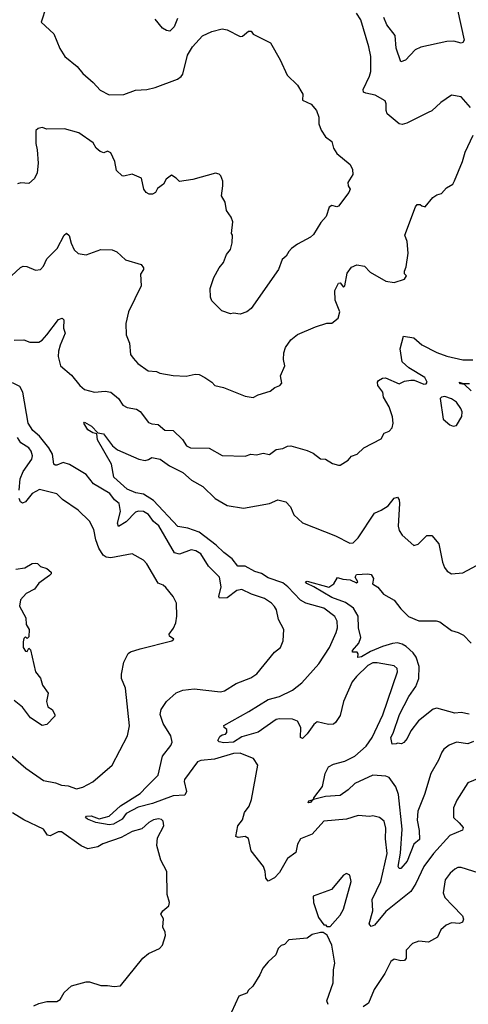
# Model space of a CAD drawing. Extents: x 1268547 to 1425625, y 515768 to 616754.
# Tile 154 of 256: x 1333339 to 1336078, y 586614 to 592631. Entities that reach past the tile are written whole.
import ezdxf

# ---------------------------------------------------------------- set-up
doc = ezdxf.new("R2010")
doc.units = 0

msp = doc.modelspace()

# ---------------------------------------------------------------- linework, layer by layer
at = {"layer": '0CON10XD'}
for points in [[(1335989.6, 592795), (1336052.5, 592505), (1336045, 592491.2), (1336035, 592488), (1335988.8, 592498.8), (1335947, 592497), (1335787.7, 592462.3), (1335754.1, 592445.9), (1335695, 592384.3), (1335665, 592373.3), (1335637.3, 592457.3), (1335630.4, 592535), (1335579.7, 592599.7), (1335561.4, 592645)], [(1333500.2, 592709.8), (1333470.8, 592615), (1333546.2, 592545), (1333582.9, 592455), (1333614.2, 592405), (1333690, 592345), (1333725, 592302), (1333788, 592248), (1333830.9, 592200.9), (1333885, 592171.4), (1333975, 592174.4), (1334045, 592201.2), (1334115, 592204.3), (1334165, 592215.6), (1334301.7, 592268.3), (1334325, 592283.3), (1334335, 592297.5), (1334363.5, 592415), (1334394.7, 592465.3), (1334455, 592532), (1334511.7, 592558.3), (1334575, 592575.6), (1334605, 592569.4), (1334685, 592528), (1334698.8, 592531.2), (1334735, 592561.2), (1334751.7, 592561.7), (1334765, 592542.5), (1334869.5, 592489.5), (1334930, 592385), (1334971.2, 592291.2), (1335035, 592230), (1335062.5, 592185), (1335067.5, 592175), (1335065, 592140), (1335117.5, 592115), (1335151.2, 592075), (1335165.7, 592035), (1335166.2, 591995), (1335180, 591955), (1335206.7, 591915), (1335245, 591886.2), (1335255.5, 591845), (1335275, 591814), (1335355.7, 591745.7), (1335371.2, 591715), (1335373.8, 591685), (1335342.5, 591635), (1335343.8, 591615), (1335356.2, 591595), (1335348, 591575), (1335285, 591491.2), (1335275, 591486.7), (1335245, 591496.2), (1335229.2, 591485), (1335210.8, 591429.2), (1335177.8, 591392.2), (1335132.1, 591317.9), (1335115, 591302), (1335035, 591259.2), (1334998.3, 591231.7), (1334981.2, 591215), (1334966.7, 591185), (1334941.2, 591165), (1334918.8, 591105), (1334752, 590865), (1334725, 590846), (1334685, 590831.2), (1334645, 590836.7), (1334625, 590832.5), (1334572.7, 590852.7), (1334512.3, 590912.3), (1334503.3, 590935), (1334502.3, 590987.7), (1334524, 591055), (1334557.5, 591115), (1334583.4, 591146.6), (1334602, 591195), (1334625, 591227.5), (1334636.4, 591266.4), (1334637.5, 591315), (1334632.5, 591325), (1334640, 591395), (1334630, 591425), (1334602, 591465), (1334593.3, 591515), (1334571.2, 591555), (1334578.8, 591615), (1334578.8, 591645), (1334566.1, 591676.1), (1334556.1, 591686.1), (1334535, 591692.5), (1334396.1, 591653.9), (1334315, 591642.5), (1334295, 591662.5), (1334265, 591680), (1334233.6, 591656.4), (1334217.5, 591625), (1334180.7, 591599.3), (1334167.5, 591575), (1334150, 591565), (1334130, 591565), (1334110, 591575), (1334096.2, 591595), (1334082.7, 591662.7), (1334025, 591686), (1333975, 591673.8), (1333965, 591676.7), (1333929.3, 591709.3), (1333920, 591765), (1333895, 591817.5), (1333875, 591827.5), (1333853, 591817), (1333830, 591825), (1333806.2, 591845), (1333788.3, 591878.3), (1333699.7, 591939.7), (1333613.2, 591963.2), (1333505, 591962.5), (1333475, 591971.2), (1333452.5, 591965), (1333437, 591953), (1333436.9, 591875), (1333445.6, 591835), (1333450.8, 591755), (1333446, 591695), (1333429.5, 591660.5), (1333395, 591630), (1333345, 591633.3), (1333325, 591628.8)], [(1336092, 592095), (1336035, 592160), (1335975, 592168.8), (1335910, 592125), (1335855, 592073.3), (1335833, 592063), (1335702.1, 591997.9), (1335675, 591990.6), (1335655, 591994.4), (1335582.5, 592055), (1335575.8, 592075), (1335577.3, 592117.3), (1335570, 592135), (1335510.2, 592170.2), (1335451.4, 592181.4), (1335438.9, 592188.9), (1335436.9, 592205), (1335475.5, 592285), (1335483.5, 592315), (1335481.9, 592405), (1335470, 592465), (1335420.9, 592630.9), (1335395, 592670)], [(1334302, 592638), (1334282, 592588), (1334255, 592561.5), (1334235, 592563.9), (1334209.8, 592579.8), (1334165.3, 592635)], [(1333288, 591065), (1333343.2, 591116.8), (1333360, 591125), (1333382.3, 591122.3), (1333435, 591100), (1333465.6, 591104.4), (1333484, 591125), (1333505, 591169.2), (1333568, 591232), (1333610, 591315), (1333625, 591326.7), (1333641.7, 591311.7), (1333652.9, 591265), (1333670.8, 591225), (1333695, 591202), (1333744, 591194), (1333835, 591227.5), (1333904.3, 591224.3), (1333931.7, 591211.7), (1333984.1, 591164.1), (1334080, 591135), (1334093.8, 591115), (1334093.8, 591105), (1334076.2, 591075), (1334081.4, 591005), (1334002.9, 590845), (1333986.1, 590773.9), (1333988.8, 590705), (1334008.6, 590655), (1334016, 590585), (1334031.7, 590561.7), (1334060.5, 590530.5), (1334123.3, 590485), (1334175, 590480), (1334195, 590471.2), (1334276.1, 590456.1), (1334355, 590452), (1334410, 590465), (1334435, 590461.9), (1334470, 590445), (1334512.5, 590415), (1334530, 590395), (1334584.1, 590384.1), (1334715, 590329.2), (1334765, 590321.2), (1334795, 590338.8), (1334868.3, 590361.7), (1334896.4, 590383.6), (1334927.5, 590395), (1334939.5, 590410.5), (1334931.2, 590455), (1334958, 590515), (1334948.6, 590555), (1334950.6, 590595), (1334961.5, 590628.5), (1334994.6, 590675.4), (1335035, 590706.9), (1335145, 590754), (1335213.6, 590776.4), (1335245, 590776.7), (1335283.6, 590806.4), (1335293.3, 590845), (1335265.9, 590915.9), (1335263.1, 590975), (1335285, 591020), (1335295, 591023.3), (1335315, 590996.7), (1335323.3, 591005), (1335337.5, 591082.5), (1335365, 591118.8), (1335397.7, 591132.3), (1335445, 591123.8), (1335478, 591088), (1335575, 591033.8), (1335625, 591024), (1335687.5, 591045), (1335700, 591065), (1335688.3, 591078.3), (1335687.5, 591095), (1335699.3, 591120.7), (1335710, 591205), (1335703.8, 591275), (1335690, 591315), (1335755, 591487.5), (1335765, 591502.5), (1335785, 591502.5), (1335795, 591492.5), (1335815, 591487.5), (1335862, 591545), (1335885, 591560), (1335915, 591568.8), (1335945, 591603.8), (1335983.9, 591626.1), (1335994.2, 591645.8), (1336042, 591765), (1336058.3, 591821.7), (1336108.6, 591925)], [(1333305, 590672), (1333365, 590673.8), (1333401.2, 590661.2), (1333455, 590660.8), (1333475, 590672), (1333505, 590705.6), (1333575, 590799.2), (1333597.5, 590807.5), (1333607.5, 590797.5), (1333606.7, 590745), (1333616.2, 590715), (1333585, 590642.5), (1333575.8, 590605), (1333573, 590573), (1333587.5, 590515), (1333655, 590458.6), (1333705, 590395.7), (1333735, 590371.9), (1333795, 590353.8), (1333860.8, 590360.8), (1333895, 590354.5), (1333941.5, 590315), (1333967.5, 590275), (1333995, 590261.5), (1334051.5, 590251.5), (1334075, 590237.5), (1334125, 590169.4), (1334145, 590160.5), (1334185, 590156.5), (1334225, 590122.5), (1334275, 590120), (1334332.5, 590065), (1334357.3, 590027.3), (1334382.5, 590015), (1334495, 590012.9), (1334575, 589967.1), (1334715, 589962.9), (1334750, 589975), (1334785, 589971.2), (1334825, 589982), (1334865, 589973.3), (1334905.6, 590004.4), (1334945, 590010), (1334974.6, 590025.4), (1334995, 590027.5), (1335095, 589999.1), (1335131.3, 589981.3), (1335175, 589948), (1335205, 589946), (1335248.3, 589918.3), (1335285, 589908), (1335295, 589908.8), (1335345, 589940), (1335365, 589962.5), (1335400, 589975), (1335440, 590015), (1335545, 590070), (1335565, 590103.3), (1335595, 590116.7), (1335612.7, 590137.3), (1335620, 590165), (1335614.5, 590204.5), (1335594.3, 590265), (1335559.4, 590325), (1335556.9, 590355), (1335525, 590396.2), (1335522.9, 590415), (1335529.5, 590425), (1335555, 590440.9), (1335573.2, 590443.2), (1335655, 590406.2), (1335688.8, 590421.2), (1335727.3, 590427.3), (1335747, 590427), (1335806.2, 590403.8), (1335820, 590405), (1335827.5, 590415), (1335813.3, 590445), (1335714, 590504), (1335675, 590539.2), (1335661.1, 590618.9), (1335683.3, 590696.7), (1335745, 590686.7), (1335795, 590642.9), (1335885, 590596.5), (1335946.2, 590575), (1336045, 590551.4), (1336105, 590551.4)], [(1336095, 590363.6), (1336055, 590401.4), (1336030, 590405), (1336022.5, 590415), (1336047.5, 590407.5), (1336085, 590407.8)], [(1333789.1, 589795), (1333745, 589851.8), (1333643.6, 589913.6), (1333605, 589923.9), (1333565, 589909.1), (1333555, 589908.1), (1333547.1, 589915), (1333538.2, 589975), (1333517.5, 590015), (1333460.3, 590085), (1333419.8, 590119.8), (1333390.6, 590165), (1333358.5, 590355), (1333338.9, 590388.9), (1333295, 590411.5)], [(1335986.1, 590146.1), (1336005, 590150.8), (1336039.2, 590205), (1336040.8, 590235), (1336032.9, 590255), (1336005, 590293.8), (1335975, 590314), (1335935, 590327.5), (1335915, 590323.8), (1335906.2, 590315), (1335925, 590190), (1335965, 590154), (1335986.1, 590146.1)], [(1336110.2, 588219.8), (1336075, 588206.5), (1336005, 588216.7), (1335961.8, 588198.2), (1335927.9, 588172.1), (1335915.8, 588155), (1335895.6, 588105), (1335850, 588025), (1335810, 587895), (1335769.3, 587795), (1335765, 587740), (1335778.8, 587675), (1335779.1, 587620.9), (1335745, 587593.1), (1335705, 587489.4), (1335665, 587444.6), (1335655, 587443.1), (1335649.7, 587455), (1335663.3, 587536.7), (1335673.7, 587685), (1335652.2, 587895), (1335635, 587941.9), (1335595, 588000), (1335575, 588008), (1335494.1, 588014.1), (1335385, 587962.8), (1335345, 587923.7), (1335295, 587890), (1335205.5, 587884.5), (1335133.7, 587866.1), (1335126.1, 587863.5), (1335115, 587846), (1335100.8, 587845), (1335105, 587856.2), (1335126.1, 587863.5), (1335133.7, 587866.1), (1335134.3, 587875), (1335186.7, 587945), (1335204.3, 588024.3), (1335225, 588065.7), (1335255, 588080.5), (1335325, 588098.6), (1335385, 588129.2), (1335455, 588192), (1335490, 588245), (1335556.3, 588383.7), (1335645.8, 588645.8), (1335644, 588665), (1335625, 588681.4), (1335521.5, 588701.5), (1335495, 588699.8), (1335464.1, 588685), (1335395, 588617.7), (1335369.8, 588585), (1335316.1, 588465), (1335295, 588378), (1335268, 588335), (1335254.2, 588325.8), (1335225, 588323.1), (1335155, 588340), (1335135, 588324.4), (1335095, 588267.1), (1335065, 588238), (1335053.6, 588243.6), (1335055.4, 588305), (1335034.5, 588345), (1335005, 588357.1), (1334925, 588359.1), (1334905, 588354.6), (1334795, 588276.2), (1334695, 588247.9), (1334645, 588216.6), (1334585, 588212.2), (1334557.2, 588217.2), (1334548, 588225), (1334560.6, 588249.4), (1334575, 588260), (1334595, 588263.8), (1334603.8, 588275), (1334603.8, 588293.8), (1334587.5, 588305), (1334585, 588317.5), (1334737.2, 588402.8), (1334855, 588476.1), (1334925, 588495.4), (1335005, 588533.3), (1335061.3, 588578.7), (1335165, 588694.5), (1335230.3, 588795), (1335271.3, 588885), (1335278.9, 588915), (1335277.7, 588955), (1335262.7, 588982.7), (1335195, 589033.8), (1335085, 589065.9), (1335053.4, 589083.4), (1334975.8, 589165), (1334945, 589189.6), (1334855, 589220.2), (1334815, 589245.7), (1334775, 589258.4), (1334715, 589290.5), (1334670.3, 589290.3), (1334635.2, 589335.2), (1334585, 589374.6), (1334539.3, 589419.3), (1334435, 589498.9), (1334365, 589524.2), (1334304.1, 589534.1), (1334155, 589692.1), (1334095, 589731.8), (1334048.9, 589738.9), (1333995, 589762.8), (1333912.9, 589835), (1333898.8, 589915), (1333813.9, 590063.9), (1333809.2, 590099.2), (1333785, 590105.8), (1333755.6, 590125), (1333730, 590165), (1333735, 590171.2), (1333777.7, 590147.7), (1333816.4, 590106.4), (1333850, 590100), (1333905, 590027.1), (1333935, 590002.7), (1334065.9, 589945.9), (1334105, 589938), (1334125, 589942.9), (1334145.5, 589954.5), (1334196.2, 589945), (1334253.6, 589903.6), (1334335, 589863.1), (1334387.2, 589817.2), (1334457.3, 589777.3), (1334531.9, 589705), (1334605, 589662.5), (1334705, 589645.4), (1334865, 589673.6), (1334915, 589696), (1334964.6, 589684.6), (1334993.2, 589653.2), (1335013.5, 589605), (1335065, 589557.1), (1335266.5, 589476.5), (1335355, 589432.5), (1335375.8, 589434.2), (1335405, 589463.8), (1335504.5, 589615.5), (1335545.8, 589634.2), (1335589, 589661), (1335625, 589706), (1335645, 589713.8), (1335656.3, 589696.3), (1335658.5, 589675), (1335650, 589535), (1335655, 589510), (1335675, 589480), (1335745, 589418), (1335771.2, 589425), (1335825, 589478.8), (1335855, 589478.8), (1335897.9, 589427.9), (1335920.6, 589315), (1335932.8, 589282.8), (1335949.7, 589259.7), (1335975, 589244.3), (1336045, 589250), (1336185, 589325.6)], [(1333334.7, 589755.3), (1333342.2, 589825), (1333360.5, 589869.5), (1333413.5, 589945), (1333416.2, 589965), (1333408.2, 589995), (1333395.4, 590015), (1333345.2, 590045.2), (1333325, 590077.5)], [(1333255, 588162.1), (1333376.9, 588056.9), (1333485, 587982.2), (1333558.1, 587968.1), (1333595, 587951.9), (1333635, 587948.1), (1333685, 587930.5), (1333725, 587940.5), (1333785, 587972.9), (1333904, 588075), (1333997.1, 588255), (1334009.2, 588315), (1333983.8, 588546.2), (1333961.2, 588605), (1333960.5, 588630.5), (1333974.2, 588705), (1334001.5, 588758.5), (1334015, 588768.1), (1334075, 588785.6), (1334267.5, 588835), (1334280, 588845), (1334254.1, 588864.1), (1334251.2, 588875), (1334278.3, 588911.7), (1334293.1, 588945), (1334298.1, 588985), (1334295.5, 589065.5), (1334276.2, 589106.2), (1334230.2, 589160.2), (1334215, 589174.2), (1334185, 589187.5), (1334115.7, 589305), (1334095, 589327.1), (1334025, 589367.5), (1333895, 589342.5), (1333866.4, 589346.4), (1333848, 589358), (1333821.4, 589401.4), (1333803.1, 589453.1), (1333790.5, 589515), (1333765, 589566), (1333695, 589634.2), (1333599.1, 589699.1), (1333565, 589732.5), (1333458.8, 589758.8), (1333415, 589734.6), (1333375, 589684.4), (1333355, 589677.1), (1333343.1, 589685), (1333336.4, 589705)], [(1336145, 587995.7), (1336075, 587967.5), (1336008.1, 587861.9), (1335987.8, 587815), (1335987.8, 587755), (1336022.2, 587722.2), (1336046.5, 587695), (1336042.7, 587677.3), (1335964.8, 587645.2), (1335865, 587535.4), (1335806.7, 587455), (1335757.5, 587352.5), (1335726.1, 587303.9), (1335575, 587181.2), (1335505, 587096.9), (1335485, 587089.4), (1335473.6, 587105), (1335495.7, 587185), (1335491.8, 587255), (1335543.6, 587365), (1335582.5, 587535), (1335571.7, 587625), (1335575, 587690), (1335565, 587733.3), (1335535.5, 587755.5), (1335495.7, 587765.7), (1335477.6, 587762.4), (1335405, 587767.1), (1335335, 587744.4), (1335196.8, 587733.2), (1335125, 587654.4), (1335054, 587625), (1335035, 587593.3), (1335025, 587541.1), (1334974.7, 587505.3), (1334925, 587420), (1334895, 587386.7), (1334855, 587366.7), (1334840.8, 587385), (1334838.6, 587425), (1334827.1, 587455), (1334751.4, 587551.4), (1334735, 587627.5), (1334715, 587640), (1334673.6, 587633.6), (1334658.3, 587638.3), (1334670, 587705), (1334698.5, 587741.5), (1334710.8, 587785), (1334740, 587825), (1334753.3, 587865), (1334792, 588075), (1334766.4, 588116.4), (1334708.9, 588138.9), (1334685, 588147.7), (1334645, 588146.2), (1334528.7, 588111.3), (1334445, 588104), (1334425, 588095.9), (1334345, 587988), (1334342.9, 587975), (1334357.7, 587915), (1334348, 587892), (1334275, 587886.8), (1334149.2, 587840.8), (1334061.2, 587818.8), (1333989.7, 587780.3), (1333964.6, 587745), (1333910.8, 587715), (1333885, 587710.9), (1333804.2, 587724.3), (1333752.9, 587745), (1333741.4, 587755), (1333745.8, 587764.2), (1333775.3, 587765.3), (1333825, 587746.9), (1333885, 587763.1), (1333955, 587826.7), (1334075, 587902.1), (1334114.5, 587945), (1334183.3, 588015), (1334210.8, 588129.2), (1334260.6, 588195), (1334269.2, 588215), (1334262.2, 588255), (1334215, 588330), (1334195.5, 588385), (1334202.7, 588415), (1334235, 588464.4), (1334293.5, 588516.5), (1334335, 588533.3), (1334405, 588542.5), (1334565, 588523.5), (1334590.3, 588529.7), (1334660, 588575), (1334750.4, 588609.6), (1334787.6, 588632.4), (1334894.6, 588765.4), (1334932, 588795), (1334948, 588835), (1334951.2, 588905), (1334918.6, 588965), (1334905.9, 589024.1), (1334895, 589043.8), (1334876, 589065), (1334834.5, 589094.5), (1334755, 589119.4), (1334695, 589147.8), (1334665, 589141.8), (1334605, 589097.1), (1334558.8, 589095), (1334554.6, 589105), (1334568, 589165), (1334557.9, 589225), (1334492, 589292), (1334445, 589367.3), (1334415, 589385.4), (1334385, 589392.1), (1334315, 589365.3), (1334285, 589372.1), (1334188.3, 589538.2), (1334155, 589564.6), (1334125, 589607.6), (1334095, 589625.3), (1334065, 589627.8), (1334045, 589620.7), (1333988.8, 589561.2), (1333942.7, 589532.7), (1333936, 589555), (1333953.9, 589625), (1333946.2, 589675), (1333917.6, 589697.6), (1333889.4, 589735), (1333789.1, 589795)], [(1333315, 589273.3), (1333369.3, 589280.7), (1333415, 589307.5), (1333435, 589310), (1333447, 589307), (1333465, 589290), (1333505, 589278), (1333530, 589255), (1333530, 589245), (1333521.2, 589235), (1333455, 589187.1), (1333429.3, 589150.7), (1333379.2, 589125), (1333343.6, 589086.4), (1333337.3, 589047.3), (1333375.9, 588975.9), (1333377.5, 588935), (1333396.7, 588905), (1333395, 588860), (1333385, 588850), (1333375, 588860), (1333365, 588850), (1333359.3, 588829.3), (1333360.8, 588795), (1333375, 588772.5), (1333385, 588770), (1333395, 588790), (1333405, 588780), (1333436.1, 588646.1), (1333465, 588607.5), (1333477.5, 588565), (1333512.5, 588515), (1333503.3, 588465), (1333511.2, 588431.2), (1333537.5, 588415), (1333552.5, 588385), (1333552.5, 588375), (1333505, 588323.3), (1333475, 588316.7), (1333405, 588364), (1333355, 588430), (1333305, 588470)], [(1336083.1, 588386.9), (1336035, 588396.9), (1335995, 588393.6), (1335885, 588422.5), (1335863.3, 588416.7), (1335773.6, 588346.4), (1335727.1, 588285), (1335705, 588238.8), (1335685, 588214), (1335670, 588205), (1335645, 588210), (1335637.5, 588205), (1335613.6, 588203.6), (1335604, 588245), (1335620.2, 588269.8), (1335658.6, 588385), (1335715, 588493.8), (1335757.3, 588555), (1335775.3, 588605), (1335778.1, 588678.1), (1335760, 588735), (1335741.5, 588761.5), (1335699.5, 588799.5), (1335675, 588815.3), (1335645, 588822.5), (1335615, 588819.5), (1335555, 588800.4), (1335480.2, 588769.8), (1335425, 588736.2), (1335403.3, 588733.3), (1335405.9, 588755.9), (1335400, 588765), (1335370, 588765), (1335370, 588775), (1335408.6, 588821.4), (1335421.4, 588855), (1335408.5, 588915), (1335405.4, 588985), (1335377.1, 589035), (1335328.4, 589068.4), (1335245, 589098.9), (1335134, 589164), (1335092.9, 589185), (1335083.3, 589195), (1335095, 589200.6), (1335226.2, 589163.8), (1335256.4, 589183.6), (1335278.3, 589221.7), (1335311.4, 589211.4), (1335357.5, 589207.5), (1335395, 589190), (1335402.5, 589195), (1335387.5, 589225), (1335395, 589240), (1335465, 589244.3), (1335485, 589240), (1335498.9, 589215), (1335493.6, 589183.6), (1335525, 589163.8), (1335560.9, 589120.9), (1335625, 589084.4), (1335665, 589030.6), (1335713.1, 588983.1), (1335775, 588956.8), (1335882.1, 588957.9), (1335905, 588951.9), (1335975, 588899), (1336016.6, 588886.6), (1336049, 588869), (1336095, 588820.8)], [(1333425, 586603.8), (1333455, 586618.8), (1333505, 586631.2), (1333565, 586630), (1333585, 586643.3), (1333611.2, 586685), (1333655, 586725.8), (1333745, 586752), (1333765, 586751.2), (1333835, 586728), (1333875, 586729.2), (1333915, 586721.9), (1333955, 586727.1), (1334090, 586895), (1334125, 586923.3), (1334192.5, 586955), (1334210, 586975), (1334230, 587035), (1334227.5, 587055), (1334212.5, 587085), (1334216.4, 587136.4), (1334200, 587165), (1334212.5, 587185), (1334250, 587215), (1334252.5, 587235), (1334240, 587285), (1334238, 587425), (1334200, 587495), (1334175.8, 587585), (1334179.5, 587630.5), (1334218.8, 587705), (1334213.9, 587733.9), (1334205, 587743.3), (1334187, 587747), (1334155, 587741.4), (1334126.7, 587725), (1334084.3, 587685.7), (1334025, 587669.4), (1333957.5, 587632.5), (1333846.2, 587595), (1333815, 587576.9), (1333755, 587564.2), (1333715, 587583.1), (1333595, 587668.5), (1333572.8, 587667.2), (1333525, 587644), (1333508.3, 587648.3), (1333484.2, 587685), (1333365, 587740.9), (1333295, 587784.3)], [(1335235, 587090), (1335295, 587158.8), (1335315.5, 587194.5), (1335362.5, 587365), (1335355, 587402.5), (1335335, 587413.3), (1335315, 587403.3), (1335242.5, 587315), (1335130, 587275), (1335133.3, 587235), (1335163.9, 587143.9), (1335195, 587100), (1335205, 587100), (1335215, 587090), (1335235, 587090)], [(1336215, 587391.8), (1336035, 587450), (1336015, 587448.9), (1335995, 587439.5), (1335966.5, 587415), (1335935.7, 587375), (1335924.5, 587295), (1335935, 587266.9), (1335982.5, 587217.5), (1336042.9, 587155), (1336048, 587135), (1336042.5, 587115), (1336025, 587108), (1335975, 587110.8), (1335943, 587097), (1335911.2, 587068.8), (1335890, 587025), (1335835.8, 586994.2), (1335775, 586998.6), (1335736.7, 586985), (1335698, 586945), (1335699.2, 586895), (1335688.3, 586881.7), (1335665, 586879.4), (1335625, 586890), (1335605, 586876.2), (1335567.6, 586802.4), (1335503.8, 586705), (1335468.8, 586621.2), (1335435, 586598.8)], [(1335221.7, 586611.7), (1335214, 586635), (1335252.5, 586745), (1335254.2, 586825), (1335262.5, 586865), (1335244.1, 586974.1), (1335216.4, 587036.4), (1335191.7, 587051.7), (1335175, 587052.5), (1335125, 587040), (1335095, 587018.8), (1334982.3, 587007.7), (1334955, 586980), (1334935, 586972.5), (1334917.5, 586955), (1334903, 586917), (1334856.4, 586873.6), (1334823.3, 586835), (1334805.9, 586794.1), (1334762.5, 586725), (1334735, 586700), (1334725, 586682.5), (1334677, 586663), (1334632.5, 586565)]]:
    msp.add_lwpolyline(points, dxfattribs=at)

doc.saveas('drawing.dxf')
